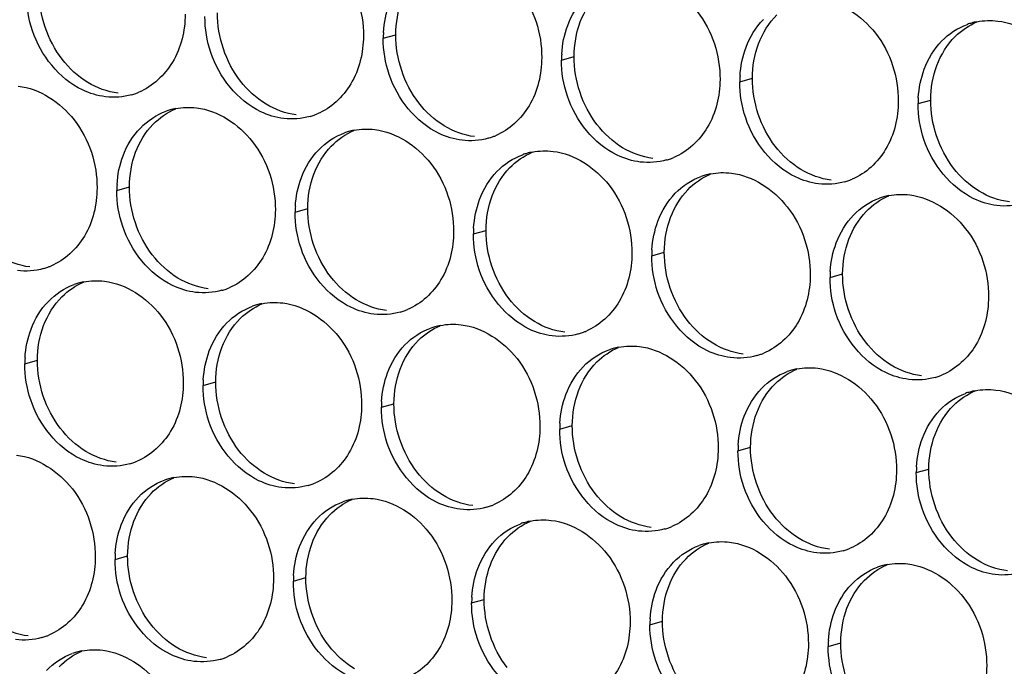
# Paper-space layout '45651_1_3' of a CAD drawing. Header units: millimetres. Extents: x -231 to 594, y 0 to 420.
# Tile 40 of 247: x 111.13 to 119.52, y 112.09 to 117.6. Entities that reach past the tile are written whole.
import ezdxf

# ---------------------------------------------------------------- set-up
doc = ezdxf.new("R2010")
doc.units = ezdxf.units.MM
doc.header["$LTSCALE"] = 32.67
doc.layers.add('02___PRT_ALL_AXES', color=7, linetype='CONTINUOUS')

psp = doc.layouts.new('45651_1_3')

# ---------------------------------------------------------------- linework, layer by layer
at = {"layer": '02___PRT_ALL_AXES', "color": 7, "linetype": 'CONTINUOUS'}
for p, q in [((114.2307, 117.4441), (114.3379, 117.4748)), ((115.7503, 117.2587), (115.8575, 117.2893)), ((117.2699, 117.0732), (117.3771, 117.1039)), ((118.7894, 116.8877), (118.8966, 116.9184)), ((111.9604, 116.1478), (112.0676, 116.1785)), ((113.48, 115.9624), (113.5872, 115.993)), ((114.9996, 115.7769), (115.1068, 115.8076)), ((116.5192, 115.5914), (116.6264, 115.6221)), ((118.0388, 115.4059), (118.146, 115.4366)), ((111.176, 114.6702), (111.2832, 114.7009)), ((112.6956, 114.4847), (112.8028, 114.5154)), ((114.2151, 114.2992), (114.3223, 114.3299)), ((115.7347, 114.1138), (115.8419, 114.1444)), ((117.2543, 113.9283), (117.3615, 113.959)), ((118.7739, 113.7428), (118.8811, 113.7735)), ((111.9449, 113.003), (112.0521, 113.0336)), ((113.4645, 112.8175), (113.5717, 112.8482)), ((114.9841, 112.632), (115.0912, 112.6627)), ((116.5036, 112.4465), (116.6108, 112.4772)), ((118.0232, 112.261), (118.1304, 112.2917))]:
    psp.add_line(p, q, dxfattribs=at)
at = {"layer": '02___PRT_ALL_AXES', "color": 3, "linetype": 'CONTINUOUS'}
for centre, radius, start, end in [((119.3949, 117.0487), 0.5467, 105.94061, 109.76751), ((119.3963, 117.0437), 0.5519, 100.97724, 105.93831), ((115.1225, 117.4397), 0.8918, 176.51802, 179.71686), ((116.6421, 117.2542), 0.8918, 176.51802, 179.71686), ((118.1617, 117.0688), 0.8918, 176.51802, 179.71686), ((111.9363, 117.4905), 0.5481, 289.77289, 292.73686), ((111.9369, 117.4892), 0.5467, 285.94061, 289.76751), ((119.6813, 116.8833), 0.8918, 176.51802, 179.71686), ((112.5658, 116.3088), 0.5467, 105.94061, 109.76751), ((112.5672, 116.3038), 0.5519, 100.97724, 105.93831), ((113.4564, 117.3038), 0.5467, 285.94061, 289.76751), ((113.4559, 117.3051), 0.5481, 289.77289, 292.73686), ((114.0854, 116.1234), 0.5467, 105.94061, 109.76751), ((114.0868, 116.1183), 0.5519, 100.97724, 105.93831), ((114.976, 117.1183), 0.5467, 285.94061, 289.76751), ((114.9755, 117.1196), 0.5481, 289.77289, 292.73686), ((115.605, 115.9379), 0.5467, 105.94061, 109.76751), ((115.6064, 115.9329), 0.5519, 100.97724, 105.93831), ((116.4956, 116.9328), 0.5467, 285.94061, 289.76751), ((116.4951, 116.9341), 0.5481, 289.77289, 292.73686), ((117.1246, 115.7524), 0.5467, 105.94061, 109.76751), ((117.126, 115.7474), 0.5519, 100.97724, 105.93831), ((118.0152, 116.7473), 0.5467, 285.94061, 289.76751), ((118.0147, 116.7486), 0.5481, 289.77289, 292.73686), ((112.8523, 116.1434), 0.8918, 176.51802, 179.71686), ((118.6442, 115.5669), 0.5467, 105.94061, 109.76751), ((118.6456, 115.5619), 0.5519, 100.97724, 105.93831), ((114.3718, 115.958), 0.8918, 176.51802, 179.71686), ((115.8914, 115.7725), 0.8918, 176.51802, 179.71686), ((117.411, 115.587), 0.8918, 176.51802, 179.71686), ((111.1862, 116.0075), 0.5467, 285.94061, 289.76751), ((111.1856, 116.0088), 0.5481, 289.77289, 292.73686), ((118.9306, 115.4015), 0.8918, 176.51802, 179.71686), ((111.7814, 114.8312), 0.5467, 105.94061, 109.76751), ((111.7828, 114.8262), 0.5519, 100.97724, 105.93831), ((112.7058, 115.822), 0.5467, 285.94061, 289.76751), ((112.7052, 115.8233), 0.5481, 289.77289, 292.73686), ((113.301, 114.6457), 0.5467, 105.94061, 109.76751), ((113.3024, 114.6407), 0.5519, 100.97724, 105.93831), ((114.2253, 115.6365), 0.5467, 285.94061, 289.76751), ((114.2248, 115.6378), 0.5481, 289.77289, 292.73686), ((114.8206, 114.4602), 0.5467, 105.94061, 109.76751), ((114.822, 114.4552), 0.5519, 100.97724, 105.93831), ((115.7449, 115.451), 0.5467, 285.94061, 289.76751), ((115.7444, 115.4523), 0.5481, 289.77289, 292.73686), ((116.3416, 114.2697), 0.5519, 100.97724, 105.93831), ((112.0678, 114.6658), 0.8918, 176.51802, 179.71686), ((116.3401, 114.2748), 0.5467, 105.94061, 109.76751), ((117.2645, 115.2656), 0.5467, 285.94061, 289.76751), ((117.264, 115.2669), 0.5481, 289.77289, 292.73686), ((117.8597, 114.0893), 0.5467, 105.94061, 109.76751), ((117.8611, 114.0843), 0.5519, 100.97724, 105.93831), ((118.7841, 115.0801), 0.5467, 285.94061, 289.76751), ((118.7836, 115.0814), 0.5481, 289.77289, 292.73686), ((113.5874, 114.4803), 0.8918, 176.51802, 179.71686), ((119.3793, 113.9038), 0.5467, 105.94061, 109.76751), ((119.3807, 113.8988), 0.5519, 100.97724, 105.93831), ((115.107, 114.2948), 0.8918, 176.51802, 179.71686), ((116.6266, 114.1094), 0.8918, 176.51802, 179.71686), ((118.1461, 113.9239), 0.8918, 176.51802, 179.71686), ((111.9213, 114.3443), 0.5467, 285.94061, 289.76751), ((111.9208, 114.3457), 0.5481, 289.77289, 292.73686), ((119.6657, 113.7384), 0.8918, 176.51802, 179.71686), ((112.5503, 113.1639), 0.5467, 105.94061, 109.76751), ((112.5517, 113.1589), 0.5519, 100.97724, 105.93831), ((113.4409, 114.1589), 0.5467, 285.94061, 289.76751), ((113.4404, 114.1602), 0.5481, 289.77289, 292.73686), ((114.0699, 112.9785), 0.5467, 105.94061, 109.76751), ((114.0713, 112.9734), 0.5519, 100.97724, 105.93831), ((114.9605, 113.9734), 0.5467, 285.94061, 289.76751), ((114.96, 113.9747), 0.5481, 289.77289, 292.73686), ((115.5895, 112.793), 0.5467, 105.94061, 109.76751), ((115.5909, 112.788), 0.5519, 100.97724, 105.93831), ((116.4801, 113.7879), 0.5467, 285.94061, 289.76751), ((116.4795, 113.7892), 0.5481, 289.77289, 292.73686), ((117.109, 112.6075), 0.5467, 105.94061, 109.76751), ((117.1105, 112.6025), 0.5519, 100.97724, 105.93831), ((112.8367, 112.9985), 0.8918, 176.51802, 179.71686), ((117.9996, 113.6024), 0.5467, 285.94061, 289.76751), ((117.9991, 113.6037), 0.5481, 289.77289, 292.73686), ((118.63, 112.417), 0.5519, 100.97724, 105.93831), ((118.6286, 112.422), 0.5467, 105.94061, 109.76751), ((114.3563, 112.8131), 0.8918, 176.51802, 179.71686), ((115.8759, 112.6276), 0.8918, 176.51802, 179.71686), ((117.3955, 112.4421), 0.8918, 176.51802, 179.71686), ((111.1706, 112.8626), 0.5467, 285.94061, 289.76751), ((111.1701, 112.8639), 0.5481, 289.77289, 292.73686), ((118.915, 112.2566), 0.8918, 176.51802, 179.71686), ((111.7658, 111.6863), 0.5467, 105.94061, 109.76751), ((111.7673, 111.6813), 0.5519, 100.97724, 105.93831), ((112.6902, 112.6771), 0.5467, 285.94061, 289.76751), ((112.6897, 112.6784), 0.5481, 289.77289, 292.73686)]:
    psp.add_arc(centre, radius, start, end, dxfattribs=at)
for points, knots in [([(113.3904, 118.3334), (113.5747, 118.3109), (113.938, 118.0698), (114.0629, 117.6687), (114.0618, 117.4647)], [0, 0, 0, 0, 0.476473, 1, 1, 1, 1]), ([(114.9099, 118.1479), (115.0942, 118.1254), (115.4576, 117.8843), (115.5824, 117.4833), (115.5814, 117.2793)], [0, 0, 0, 0, 0.476473, 1, 1, 1, 1]), ([(116.4295, 117.9624), (116.6138, 117.9399), (116.9772, 117.6988), (117.102, 117.2978), (117.101, 117.0938)], [0, 0, 0, 0, 0.476473, 1, 1, 1, 1]), ([(117.9491, 117.777), (118.1334, 117.7545), (118.4968, 117.5134), (118.6216, 117.1123), (118.6206, 116.9083)], [0, 0, 0, 0, 0.476473, 1, 1, 1, 1]), ([(112.5423, 117.6502), (112.5416, 117.5089), (112.4786, 117.2327), (112.266, 117.0344), (112.1482, 116.985)], [0, 0, 0, 0, 0.525086, 1, 1, 1, 1]), ([(119.4687, 117.5915), (119.653, 117.569), (120.0164, 117.3279), (120.1412, 116.9268), (120.1402, 116.7228)], [0, 0, 0, 0, 0.476473, 1, 1, 1, 1]), ([(111.863, 116.9464), (111.7954, 116.9547), (111.5151, 117.0385), (111.3114, 117.2995), (111.2414, 117.5079)], [0, 0, 0, 0, 0.236458, 1, 1, 1, 1]), ([(114.0618, 117.4647), (114.0611, 117.3234), (113.9982, 117.0472), (113.7856, 116.8489), (113.6678, 116.7995)], [0, 0, 0, 0, 0.525086, 1, 1, 1, 1]), ([(113.3826, 116.761), (113.315, 116.7692), (113.0346, 116.8531), (112.831, 117.1141), (112.761, 117.3225)], [0, 0, 0, 0, 0.236458, 1, 1, 1, 1]), ([(115.5814, 117.2793), (115.5807, 117.138), (115.5178, 116.8618), (115.3052, 116.6634), (115.1873, 116.6141)], [0, 0, 0, 0, 0.525086, 1, 1, 1, 1]), ([(114.9022, 116.5755), (114.8346, 116.5837), (114.5542, 116.6676), (114.3506, 116.9286), (114.2806, 117.137)], [0, 0, 0, 0, 0.236458, 1, 1, 1, 1]), ([(117.101, 117.0938), (117.1003, 116.9525), (117.0373, 116.6763), (116.8248, 116.478), (116.7069, 116.4286)], [0, 0, 0, 0, 0.525086, 1, 1, 1, 1]), ([(111.1201, 117.0371), (111.3044, 117.0146), (111.6678, 116.7735), (111.7926, 116.3724), (111.7916, 116.1685)], [0, 0, 0, 0, 0.476473, 1, 1, 1, 1]), ([(116.4218, 116.39), (116.3542, 116.3982), (116.0738, 116.4821), (115.8702, 116.7431), (115.8002, 116.9515)], [0, 0, 0, 0, 0.236458, 1, 1, 1, 1]), ([(118.6206, 116.9083), (118.6199, 116.767), (118.5569, 116.4908), (118.3444, 116.2925), (118.2265, 116.2431)], [0, 0, 0, 0, 0.525086, 1, 1, 1, 1]), ([(112.6397, 116.8516), (112.824, 116.8291), (113.1874, 116.588), (113.3122, 116.187), (113.3112, 115.983)], [0, 0, 0, 0, 0.476473, 1, 1, 1, 1]), ([(117.9413, 116.2045), (117.8738, 116.2128), (117.5934, 116.2966), (117.3897, 116.5576), (117.3198, 116.766)], [0, 0, 0, 0, 0.236458, 1, 1, 1, 1]), ([(114.1593, 116.6662), (114.3436, 116.6437), (114.7069, 116.4026), (114.8318, 116.0015), (114.8308, 115.7975)], [0, 0, 0, 0, 0.476473, 1, 1, 1, 1]), ([(119.4609, 116.019), (119.3934, 116.0273), (119.113, 116.1111), (118.9093, 116.3722), (118.8394, 116.5806)], [0, 0, 0, 0, 0.236458, 1, 1, 1, 1]), ([(115.6789, 116.4807), (115.8632, 116.4582), (116.2265, 116.2171), (116.3513, 115.816), (116.3503, 115.612)], [0, 0, 0, 0, 0.476473, 1, 1, 1, 1]), ([(117.1984, 116.2952), (117.3827, 116.2727), (117.7461, 116.0316), (117.8709, 115.6305), (117.8699, 115.4265)], [0, 0, 0, 0, 0.476473, 1, 1, 1, 1]), ([(111.7916, 116.1685), (111.7909, 116.0272), (111.7279, 115.7509), (111.5154, 115.5526), (111.3975, 115.5032)], [0, 0, 0, 0, 0.525086, 1, 1, 1, 1]), ([(118.718, 116.1097), (118.9023, 116.0872), (119.2657, 115.8461), (119.3905, 115.4451), (119.3895, 115.2411)], [0, 0, 0, 0, 0.476473, 1, 1, 1, 1]), ([(113.3112, 115.983), (113.3105, 115.8417), (113.2475, 115.5655), (113.035, 115.3672), (112.9171, 115.3178)], [0, 0, 0, 0, 0.525086, 1, 1, 1, 1]), ([(112.6319, 115.2792), (112.5643, 115.2874), (112.284, 115.3713), (112.0803, 115.6323), (112.0104, 115.8407)], [0, 0, 0, 0, 0.236458, 1, 1, 1, 1]), ([(114.8308, 115.7975), (114.8301, 115.6562), (114.7671, 115.38), (114.5545, 115.1817), (114.4367, 115.1323)], [0, 0, 0, 0, 0.525086, 1, 1, 1, 1]), ([(114.1515, 115.0937), (114.0839, 115.102), (113.8035, 115.1858), (113.5999, 115.4468), (113.5299, 115.6552)], [0, 0, 0, 0, 0.236458, 1, 1, 1, 1]), ([(116.3503, 115.612), (116.3496, 115.4707), (116.2867, 115.1945), (116.0741, 114.9962), (115.9563, 114.9468)], [0, 0, 0, 0, 0.525086, 1, 1, 1, 1]), ([(115.6711, 114.9082), (115.6035, 114.9165), (115.3231, 115.0003), (115.1195, 115.2613), (115.0495, 115.4697)], [0, 0, 0, 0, 0.236458, 1, 1, 1, 1]), ([(117.8699, 115.4265), (117.8692, 115.2852), (117.8062, 115.009), (117.5937, 114.8107), (117.4758, 114.7613)], [0, 0, 0, 0, 0.525086, 1, 1, 1, 1]), ([(111.8552, 115.374), (112.0395, 115.3515), (112.4029, 115.1104), (112.5277, 114.7093), (112.5267, 114.5053)], [0, 0, 0, 0, 0.476473, 1, 1, 1, 1]), ([(117.1907, 114.7228), (117.1231, 114.731), (116.8427, 114.8149), (116.6391, 115.0759), (116.5691, 115.2843)], [0, 0, 0, 0, 0.236458, 1, 1, 1, 1]), ([(119.3895, 115.2411), (119.3888, 115.0998), (119.3258, 114.8236), (119.1133, 114.6252), (118.9954, 114.5759)], [0, 0, 0, 0, 0.525086, 1, 1, 1, 1]), ([(113.3748, 115.1885), (113.5591, 115.166), (113.9225, 114.9249), (114.0473, 114.5239), (114.0463, 114.3199)], [0, 0, 0, 0, 0.476473, 1, 1, 1, 1]), ([(118.7102, 114.5373), (118.6427, 114.5455), (118.3623, 114.6294), (118.1586, 114.8904), (118.0887, 115.0988)], [0, 0, 0, 0, 0.236458, 1, 1, 1, 1]), ([(114.8944, 115.003), (115.0787, 114.9805), (115.4421, 114.7394), (115.5669, 114.3384), (115.5659, 114.1344)], [0, 0, 0, 0, 0.476473, 1, 1, 1, 1]), ([(116.414, 114.8176), (116.5983, 114.7951), (116.9617, 114.554), (117.0865, 114.1529), (117.0855, 113.9489)], [0, 0, 0, 0, 0.476473, 1, 1, 1, 1]), ([(117.9336, 114.6321), (118.1179, 114.6096), (118.4813, 114.3685), (118.6061, 113.9674), (118.6051, 113.7634)], [0, 0, 0, 0, 0.476473, 1, 1, 1, 1]), ([(112.5267, 114.5053), (112.526, 114.364), (112.463, 114.0878), (112.2505, 113.8895), (112.1326, 113.8401)], [0, 0, 0, 0, 0.525086, 1, 1, 1, 1]), ([(119.4532, 114.4466), (119.6375, 114.4241), (120.0008, 114.183), (120.1257, 113.7819), (120.1246, 113.5779)], [0, 0, 0, 0, 0.476473, 1, 1, 1, 1]), ([(111.8475, 113.8015), (111.7799, 113.8098), (111.4995, 113.8936), (111.2959, 114.1546), (111.2259, 114.363)], [0, 0, 0, 0, 0.236458, 1, 1, 1, 1]), ([(114.0463, 114.3199), (114.0456, 114.1786), (113.9826, 113.9023), (113.7701, 113.704), (113.6522, 113.6546)], [0, 0, 0, 0, 0.525086, 1, 1, 1, 1]), ([(113.367, 113.6161), (113.2995, 113.6243), (113.0191, 113.7082), (112.8154, 113.9692), (112.7455, 114.1776)], [0, 0, 0, 0, 0.236458, 1, 1, 1, 1]), ([(115.5659, 114.1344), (115.5652, 113.9931), (115.5022, 113.7169), (115.2897, 113.5186), (115.1718, 113.4692)], [0, 0, 0, 0, 0.525086, 1, 1, 1, 1]), ([(114.8866, 113.4306), (114.8191, 113.4388), (114.5387, 113.5227), (114.335, 113.7837), (114.2651, 113.9921)], [0, 0, 0, 0, 0.236458, 1, 1, 1, 1]), ([(111.1046, 113.8922), (111.2889, 113.8697), (111.6522, 113.6286), (111.7771, 113.2276), (111.776, 113.0236)], [0, 0, 0, 0, 0.476473, 1, 1, 1, 1]), ([(117.0855, 113.9489), (117.0848, 113.8076), (117.0218, 113.5314), (116.8093, 113.3331), (116.6914, 113.2837)], [0, 0, 0, 0, 0.525086, 1, 1, 1, 1]), ([(116.4062, 113.2451), (116.3386, 113.2534), (116.0583, 113.3372), (115.8546, 113.5982), (115.7847, 113.8066)], [0, 0, 0, 0, 0.236458, 1, 1, 1, 1]), ([(118.6051, 113.7634), (118.6044, 113.6221), (118.5414, 113.3459), (118.3288, 113.1476), (118.211, 113.0982)], [0, 0, 0, 0, 0.525086, 1, 1, 1, 1]), ([(112.6241, 113.7067), (112.8084, 113.6842), (113.1718, 113.4431), (113.2966, 113.0421), (113.2956, 112.8381)], [0, 0, 0, 0, 0.476473, 1, 1, 1, 1]), ([(117.9258, 113.0596), (117.8582, 113.0679), (117.5778, 113.1517), (117.3742, 113.4127), (117.3042, 113.6211)], [0, 0, 0, 0, 0.236458, 1, 1, 1, 1]), ([(114.1437, 113.5213), (114.328, 113.4988), (114.6914, 113.2577), (114.8162, 112.8566), (114.8152, 112.6526)], [0, 0, 0, 0, 0.476473, 1, 1, 1, 1]), ([(119.4454, 112.8742), (119.3778, 112.8824), (119.0974, 112.9663), (118.8938, 113.2273), (118.8238, 113.4357)], [0, 0, 0, 0, 0.236458, 1, 1, 1, 1]), ([(115.6633, 113.3358), (115.8476, 113.3133), (116.211, 113.0722), (116.3358, 112.6711), (116.3348, 112.4671)], [0, 0, 0, 0, 0.476473, 1, 1, 1, 1]), ([(117.1829, 113.1503), (117.3672, 113.1278), (117.7306, 112.8867), (117.8554, 112.4857), (117.8544, 112.2817)], [0, 0, 0, 0, 0.476473, 1, 1, 1, 1]), ([(111.776, 113.0236), (111.7753, 112.8823), (111.7124, 112.6061), (111.4998, 112.4077), (111.382, 112.3584)], [0, 0, 0, 0, 0.525086, 1, 1, 1, 1]), ([(118.7025, 112.9648), (118.8868, 112.9423), (119.2502, 112.7012), (119.375, 112.3002), (119.374, 112.0962)], [0, 0, 0, 0, 0.476473, 1, 1, 1, 1]), ([(113.2956, 112.8381), (113.2949, 112.6968), (113.2319, 112.4206), (113.0194, 112.2223), (112.9015, 112.1729)], [0, 0, 0, 0, 0.525086, 1, 1, 1, 1]), ([(112.6164, 112.1343), (112.5488, 112.1425), (112.2684, 112.2264), (112.0648, 112.4874), (111.9948, 112.6958)], [0, 0, 0, 0, 0.236458, 1, 1, 1, 1]), ([(114.8152, 112.6526), (114.8145, 112.5113), (114.7515, 112.2351), (114.539, 112.0368), (114.4211, 111.9874)], [0, 0, 0, 0, 0.525086, 1, 1, 1, 1]), ([(114.136, 111.9488), (114.0684, 111.9571), (113.788, 112.0409), (113.5843, 112.3019), (113.5144, 112.5103)], [0, 0, 0, 0, 0.236458, 1, 1, 1, 1]), ([(116.3348, 112.4671), (116.3341, 112.3258), (116.2711, 112.0496), (116.0586, 111.8513), (115.9407, 111.8019)], [0, 0, 0, 0, 0.525086, 1, 1, 1, 1]), ([(115.6555, 111.7633), (115.588, 111.7716), (115.3076, 111.8554), (115.1039, 112.1164), (115.034, 112.3248)], [0, 0, 0, 0, 0.236458, 1, 1, 1, 1]), ([(111.8397, 112.2291), (112.024, 112.2066), (112.3874, 111.9655), (112.5122, 111.5644), (112.5112, 111.3604)], [0, 0, 0, 0, 0.476473, 1, 1, 1, 1]), ([(117.8544, 112.2817), (117.8537, 112.1404), (117.7907, 111.8641), (117.5782, 111.6658), (117.4603, 111.6164)], [0, 0, 0, 0, 0.525086, 1, 1, 1, 1]), ([(117.1751, 111.5779), (117.1075, 111.5861), (116.8272, 111.67), (116.6235, 111.931), (116.5536, 112.1394)], [0, 0, 0, 0, 0.236458, 1, 1, 1, 1]), ([(119.374, 112.0962), (119.3733, 111.9549), (119.3103, 111.6787), (119.0977, 111.4804), (118.9799, 111.431)], [0, 0, 0, 0, 0.525086, 1, 1, 1, 1])]:
    psp.add_open_spline(points, degree=3, knots=knots, dxfattribs=at)
at = {"layer": '02___PRT_ALL_AXES', "color": 7, "linetype": 'CONTINUOUS'}
for points in [[(111.4938, 117.2657), (111.369, 117.427), (111.2977, 117.6418), (111.2987, 117.8458)], [(115.9104, 117.5839), (115.9447, 117.6751), (115.998, 117.7618), (116.0671, 117.8304)], [(114.3379, 117.4748), (114.3384, 117.5746), (114.3556, 117.676), (114.3908, 117.7694)], [(113.0134, 117.0802), (112.8886, 117.2416), (112.8173, 117.4563), (112.8183, 117.6603)], [(115.8575, 117.2893), (115.858, 117.3891), (115.8752, 117.4906), (115.9104, 117.5839)], [(117.43, 117.3985), (117.4643, 117.4896), (117.5176, 117.5763), (117.5867, 117.6449)], [(119.1063, 117.4594), (119.1589, 117.5116), (119.2224, 117.555), (119.2907, 117.5836)], [(114.533, 116.8947), (114.4081, 117.0561), (114.3369, 117.2708), (114.3379, 117.4748)], [(118.9495, 117.213), (118.9838, 117.3041), (119.0372, 117.3908), (119.1063, 117.4594)], [(117.3771, 117.1039), (117.3775, 117.2036), (117.3948, 117.3051), (117.43, 117.3985)], [(111.712, 117.0685), (111.6282, 117.1193), (111.5538, 117.1881), (111.4938, 117.2657)], [(116.0525, 116.7092), (115.9277, 116.8706), (115.8565, 117.0853), (115.8575, 117.2893)], [(118.8966, 116.9184), (118.8971, 117.0182), (118.9144, 117.1196), (118.9495, 117.213)], [(111.9702, 116.9771), (111.8796, 116.9882), (111.7901, 117.0212), (111.712, 117.0685)], [(113.2316, 116.883), (113.1478, 116.9338), (113.0734, 117.0026), (113.0134, 117.0802)], [(117.5721, 116.5238), (117.4473, 116.6851), (117.376, 116.8999), (117.3771, 117.1039)], [(119.0917, 116.3383), (118.9669, 116.4997), (118.8956, 116.7144), (118.8966, 116.9184)], [(112.2682, 116.7103), (112.3226, 116.7667), (112.3894, 116.8135), (112.4617, 116.8437)], [(113.4898, 116.7916), (113.3992, 116.8027), (113.3097, 116.8357), (113.2316, 116.883)], [(114.7512, 116.6975), (114.6674, 116.7484), (114.5929, 116.8172), (114.533, 116.8947)], [(112.1205, 116.4731), (112.1533, 116.5603), (112.2035, 116.6433), (112.2682, 116.7103)], [(113.7878, 116.5248), (113.8422, 116.5812), (113.909, 116.628), (113.9813, 116.6583)], [(115.0094, 116.6062), (114.9188, 116.6172), (114.8293, 116.6502), (114.7512, 116.6975)], [(116.2708, 116.5121), (116.1869, 116.5629), (116.1125, 116.6317), (116.0525, 116.7092)], [(113.6401, 116.2876), (113.6729, 116.3748), (113.7231, 116.4579), (113.7878, 116.5248)], [(116.529, 116.4207), (116.4383, 116.4317), (116.3489, 116.4648), (116.2708, 116.5121)], [(117.7904, 116.3266), (117.7065, 116.3774), (117.6321, 116.4462), (117.5721, 116.5238)], [(112.0676, 116.1785), (112.0681, 116.2783), (112.0854, 116.3797), (112.1205, 116.4731)], [(115.3074, 116.3394), (115.3618, 116.3957), (115.4286, 116.4425), (115.5009, 116.4728)], [(115.1597, 116.1022), (115.1925, 116.1893), (115.2427, 116.2724), (115.3074, 116.3394)], [(118.0485, 116.2352), (117.9579, 116.2463), (117.8685, 116.2793), (117.7904, 116.3266)], [(119.31, 116.1411), (119.2261, 116.1919), (119.1517, 116.2607), (119.0917, 116.3383)], [(113.5872, 115.993), (113.5877, 116.0928), (113.605, 116.1943), (113.6401, 116.2876)], [(116.8269, 116.1539), (116.8814, 116.2102), (116.9482, 116.257), (117.0205, 116.2873)], [(112.2627, 115.5984), (112.1379, 115.7598), (112.0666, 115.9745), (112.0676, 116.1785)], [(116.6793, 115.9167), (116.7121, 116.0039), (116.7622, 116.0869), (116.8269, 116.1539)], [(115.1068, 115.8076), (115.1073, 115.9073), (115.1245, 116.0088), (115.1597, 116.1022)], [(118.3465, 115.9684), (118.401, 116.0248), (118.4678, 116.0715), (118.54, 116.1018)], [(119.5681, 116.0497), (119.4775, 116.0608), (119.388, 116.0938), (119.31, 116.1411)], [(113.7823, 115.413), (113.6575, 115.5743), (113.5862, 115.789), (113.5872, 115.993)], [(116.6264, 115.6221), (116.6269, 115.7219), (116.6441, 115.8233), (116.6793, 115.9167)], [(118.1989, 115.7312), (118.2317, 115.8184), (118.2818, 115.9014), (118.3465, 115.9684)], [(115.3019, 115.2275), (115.177, 115.3888), (115.1058, 115.6036), (115.1068, 115.8076)], [(118.146, 115.4366), (118.1465, 115.5364), (118.1637, 115.6378), (118.1989, 115.7312)], [(111.2195, 115.4953), (111.1289, 115.5064), (111.0394, 115.5394), (110.9614, 115.5867)], [(112.481, 115.4013), (112.3971, 115.4521), (112.3227, 115.5209), (112.2627, 115.5984)], [(116.8214, 115.042), (116.6966, 115.2034), (116.6254, 115.4181), (116.6264, 115.6221)], [(112.7391, 115.3099), (112.6485, 115.3209), (112.559, 115.354), (112.481, 115.4013)], [(114.0005, 115.2158), (113.9167, 115.2666), (113.8423, 115.3354), (113.7823, 115.413)], [(118.341, 114.8565), (118.2162, 115.0179), (118.145, 115.2326), (118.146, 115.4366)], [(111.4928, 115.2419), (111.5454, 115.2941), (111.6089, 115.3374), (111.6773, 115.3661)], [(111.3361, 114.9955), (111.3704, 115.0866), (111.4237, 115.1733), (111.4928, 115.2419)], [(115.5201, 115.0303), (115.4363, 115.0811), (115.3618, 115.1499), (115.3019, 115.2275)], [(113.0124, 115.0564), (113.065, 115.1086), (113.1285, 115.152), (113.1968, 115.1806)], [(114.2587, 115.1244), (114.1681, 115.1354), (114.0786, 115.1685), (114.0005, 115.2158)], [(112.8557, 114.81), (112.89, 114.9011), (112.9433, 114.9879), (113.0124, 115.0564)], [(111.2832, 114.7009), (111.2837, 114.8006), (111.3009, 114.9021), (111.3361, 114.9955)], [(114.532, 114.871), (114.5846, 114.9232), (114.6481, 114.9665), (114.7164, 114.9951)], [(115.7783, 114.9389), (115.6877, 114.95), (115.5982, 114.983), (115.5201, 115.0303)], [(117.0397, 114.8448), (116.9558, 114.8956), (116.8814, 114.9644), (116.8214, 115.042)], [(112.8028, 114.5154), (112.8033, 114.6152), (112.8205, 114.7166), (112.8557, 114.81)], [(114.3752, 114.6245), (114.4095, 114.7156), (114.4629, 114.8024), (114.532, 114.871)], [(116.0516, 114.6855), (116.1042, 114.7377), (116.1677, 114.781), (116.236, 114.8097)], [(117.2979, 114.7534), (117.2072, 114.7645), (117.1178, 114.7975), (117.0397, 114.8448)], [(118.5593, 114.6594), (118.4754, 114.7102), (118.401, 114.779), (118.341, 114.8565)], [(111.4782, 114.1208), (111.3534, 114.2822), (111.2822, 114.4969), (111.2832, 114.7009)], [(115.8948, 114.439), (115.9291, 114.5302), (115.9825, 114.6169), (116.0516, 114.6855)], [(118.8174, 114.568), (118.7268, 114.579), (118.6374, 114.6121), (118.5593, 114.6594)], [(114.3223, 114.3299), (114.3228, 114.4297), (114.3401, 114.5311), (114.3752, 114.6245)], [(117.5712, 114.5), (117.6238, 114.5522), (117.6872, 114.5955), (117.7556, 114.6242)], [(112.9978, 113.9353), (112.873, 114.0967), (112.8018, 114.3114), (112.8028, 114.5154)], [(117.4144, 114.2536), (117.4487, 114.3447), (117.5021, 114.4314), (117.5712, 114.5)], [(115.8419, 114.1444), (115.8424, 114.2442), (115.8597, 114.3457), (115.8948, 114.439)], [(119.0908, 114.3145), (119.1434, 114.3667), (119.2068, 114.4101), (119.2752, 114.4387)], [(114.5174, 113.7498), (114.3926, 113.9112), (114.3213, 114.1259), (114.3223, 114.3299)], [(118.934, 114.0681), (118.9683, 114.1592), (119.0217, 114.2459), (119.0908, 114.3145)], [(117.3615, 113.959), (117.362, 114.0587), (117.3793, 114.1602), (117.4144, 114.2536)], [(116.037, 113.5644), (115.9122, 113.7257), (115.8409, 113.9404), (115.8419, 114.1444)], [(111.6965, 113.9236), (111.6126, 113.9744), (111.5382, 114.0432), (111.4782, 114.1208)], [(118.8811, 113.7735), (118.8816, 113.8733), (118.8988, 113.9747), (118.934, 114.0681)], [(111.9547, 113.8322), (111.864, 113.8433), (111.7746, 113.8763), (111.6965, 113.9236)], [(113.2161, 113.7381), (113.1322, 113.7889), (113.0578, 113.8578), (112.9978, 113.9353)], [(117.5566, 113.3789), (117.4318, 113.5402), (117.3605, 113.755), (117.3615, 113.959)], [(113.4742, 113.6467), (113.3836, 113.6578), (113.2942, 113.6908), (113.2161, 113.7381)], [(114.7357, 113.5527), (114.6518, 113.6035), (114.5774, 113.6723), (114.5174, 113.7498)], [(119.0762, 113.1934), (118.9514, 113.3548), (118.8801, 113.5695), (118.8811, 113.7735)], [(112.2526, 113.5654), (112.3071, 113.6218), (112.3739, 113.6686), (112.4462, 113.6988)], [(112.105, 113.3282), (112.1378, 113.4154), (112.1879, 113.4984), (112.2526, 113.5654)], [(114.9938, 113.4613), (114.9032, 113.4723), (114.8137, 113.5054), (114.7357, 113.5527)], [(116.2553, 113.3672), (116.1714, 113.418), (116.097, 113.4868), (116.037, 113.5644)], [(113.7722, 113.38), (113.8267, 113.4363), (113.8935, 113.4831), (113.9657, 113.5134)], [(113.6246, 113.1428), (113.6574, 113.2299), (113.7075, 113.313), (113.7722, 113.38)], [(117.7748, 113.1817), (117.691, 113.2325), (117.6166, 113.3013), (117.5566, 113.3789)], [(112.0521, 113.0336), (112.0526, 113.1334), (112.0698, 113.2349), (112.105, 113.3282)], [(115.2918, 113.1945), (115.3462, 113.2508), (115.4131, 113.2976), (115.4853, 113.3279)], [(116.5134, 113.2758), (116.4228, 113.2868), (116.3333, 113.3199), (116.2553, 113.3672)], [(113.5717, 112.8482), (113.5722, 112.9479), (113.5894, 113.0494), (113.6246, 113.1428)], [(115.1441, 112.9573), (115.177, 113.0444), (115.2271, 113.1275), (115.2918, 113.1945)], [(116.8114, 113.009), (116.8658, 113.0654), (116.9327, 113.1121), (117.0049, 113.1424)], [(118.033, 113.0903), (117.9424, 113.1014), (117.8529, 113.1344), (117.7748, 113.1817)], [(119.2944, 112.9962), (119.2106, 113.047), (119.1361, 113.1158), (119.0762, 113.1934)], [(112.2471, 112.4535), (112.1223, 112.6149), (112.0511, 112.8296), (112.0521, 113.0336)], [(115.0912, 112.6627), (115.0917, 112.7624), (115.109, 112.8639), (115.1441, 112.9573)], [(116.6637, 112.7718), (116.6965, 112.859), (116.7467, 112.942), (116.8114, 113.009)], [(118.331, 112.8235), (118.3854, 112.8799), (118.4522, 112.9267), (118.5245, 112.9569)], [(119.5526, 112.9048), (119.462, 112.9159), (119.3725, 112.9489), (119.2944, 112.9962)], [(113.7667, 112.2681), (113.6419, 112.4294), (113.5707, 112.6442), (113.5717, 112.8482)], [(118.1833, 112.5863), (118.2161, 112.6735), (118.2663, 112.7565), (118.331, 112.8235)], [(116.6108, 112.4772), (116.6113, 112.577), (116.6286, 112.6784), (116.6637, 112.7718)], [(115.2863, 112.0826), (115.1615, 112.244), (115.0902, 112.4587), (115.0912, 112.6627)], [(118.1304, 112.2917), (118.1309, 112.3915), (118.1482, 112.4929), (118.1833, 112.5863)], [(112.4654, 112.2564), (112.3816, 112.3072), (112.3071, 112.376), (112.2471, 112.4535)], [(116.8059, 111.8971), (116.6811, 112.0585), (116.6098, 112.2732), (116.6108, 112.4772)], [(111.204, 112.3505), (111.1134, 112.3615), (111.0239, 112.3945), (110.9458, 112.4418)], [(118.3255, 111.7116), (118.2007, 111.873), (118.1294, 112.0877), (118.1304, 112.2917)], [(111.4682, 112.0878), (111.5226, 112.1441), (111.5895, 112.1909), (111.6617, 112.2212)], [(112.7236, 112.165), (112.633, 112.176), (112.5435, 112.2091), (112.4654, 112.2564)], [(113.985, 112.0709), (113.9011, 112.1217), (113.8267, 112.1905), (113.7667, 112.2681)]]:
    psp.add_open_spline(points, degree=3, dxfattribs=at)
at = {"layer": '02___PRT_ALL_AXES', "color": 3, "linetype": 'CONTINUOUS'}
for points in [[(111.2414, 117.5079), (111.2084, 117.6063), (111.191, 117.7114), (111.1915, 117.8151)], [(114.2323, 117.4939), (114.2374, 117.5771), (114.2542, 117.6607), (114.2836, 117.7387)], [(115.8032, 117.5533), (115.836, 117.6404), (115.8861, 117.7235), (115.9508, 117.7905)], [(112.761, 117.3225), (112.728, 117.4208), (112.7106, 117.5259), (112.7111, 117.6296)], [(117.3228, 117.3678), (117.3556, 117.4549), (117.4057, 117.538), (117.4704, 117.605)], [(119.2912, 117.5855), (119.3493, 117.5968), (119.4099, 117.5987), (119.4687, 117.5915)], [(115.7519, 117.3084), (115.757, 117.3916), (115.7738, 117.4752), (115.8032, 117.5533)], [(118.99, 117.4195), (119.0508, 117.4825), (119.1275, 117.5336), (119.21, 117.5632)], [(114.2806, 117.137), (114.2476, 117.2353), (114.2302, 117.3404), (114.2307, 117.4441)], [(118.8423, 117.1823), (118.8752, 117.2695), (118.9253, 117.3525), (118.99, 117.4195)], [(117.2715, 117.1229), (117.2766, 117.2062), (117.2934, 117.2897), (117.3228, 117.3678)], [(115.8002, 116.9515), (115.7672, 117.0498), (115.7498, 117.1549), (115.7503, 117.2587)], [(118.7911, 116.9375), (118.7961, 117.0207), (118.813, 117.1043), (118.8423, 117.1823)], [(117.3198, 116.766), (117.2868, 116.8644), (117.2693, 116.9695), (117.2699, 117.0732)], [(112.087, 116.9635), (112.015, 116.943), (111.9373, 116.9374), (111.863, 116.9464)], [(112.161, 116.6796), (112.2218, 116.7426), (112.2985, 116.7937), (112.3809, 116.8233)], [(112.4621, 116.8456), (112.5203, 116.8569), (112.5809, 116.8588), (112.6397, 116.8516)], [(118.8394, 116.5806), (118.8064, 116.6789), (118.7889, 116.784), (118.7894, 116.8877)], [(113.6066, 116.7781), (113.5346, 116.7575), (113.4569, 116.7519), (113.3826, 116.761)], [(112.0133, 116.4424), (112.0461, 116.5296), (112.0963, 116.6126), (112.161, 116.6796)], [(113.9817, 116.6602), (114.0399, 116.6714), (114.1005, 116.6733), (114.1593, 116.6662)], [(113.6806, 116.4942), (113.7414, 116.5572), (113.8181, 116.6082), (113.9005, 116.6379)], [(115.1262, 116.5926), (115.0542, 116.572), (114.9765, 116.5664), (114.9022, 116.5755)], [(113.5329, 116.257), (113.5657, 116.3441), (113.6159, 116.4272), (113.6806, 116.4942)], [(115.5013, 116.4747), (115.5594, 116.486), (115.6201, 116.4879), (115.6789, 116.4807)], [(111.9621, 116.1976), (111.9671, 116.2808), (111.9839, 116.3644), (112.0133, 116.4424)], [(115.2002, 116.3087), (115.261, 116.3717), (115.3377, 116.4228), (115.4201, 116.4524)], [(116.6458, 116.4071), (116.5738, 116.3865), (116.4961, 116.3809), (116.4218, 116.39)], [(113.4816, 116.0121), (113.4867, 116.0954), (113.5035, 116.1789), (113.5329, 116.257)], [(115.0525, 116.0715), (115.0853, 116.1587), (115.1355, 116.2417), (115.2002, 116.3087)], [(116.7197, 116.1232), (116.7806, 116.1862), (116.8573, 116.2373), (116.9397, 116.2669)], [(117.0209, 116.2892), (117.079, 116.3005), (117.1397, 116.3024), (117.1984, 116.2952)], [(112.0104, 115.8407), (111.9773, 115.939), (111.9599, 116.0441), (111.9604, 116.1478)], [(118.1653, 116.2216), (118.0933, 116.2011), (118.0157, 116.1955), (117.9413, 116.2045)], [(115.0012, 115.8266), (115.0063, 115.9099), (115.0231, 115.9935), (115.0525, 116.0715)], [(116.5721, 115.886), (116.6049, 115.9732), (116.655, 116.0562), (116.7197, 116.1232)], [(118.2393, 115.9377), (118.3002, 116.0007), (118.3769, 116.0518), (118.4593, 116.0814)], [(118.5405, 116.1037), (118.5986, 116.115), (118.6592, 116.1169), (118.718, 116.1097)], [(119.6849, 116.0362), (119.6129, 116.0156), (119.5353, 116.01), (119.4609, 116.019)], [(113.5299, 115.6552), (113.4969, 115.7536), (113.4795, 115.8586), (113.48, 115.9624)], [(118.0917, 115.7005), (118.1245, 115.7877), (118.1746, 115.8707), (118.2393, 115.9377)], [(116.5208, 115.6412), (116.5259, 115.7244), (116.5427, 115.808), (116.5721, 115.886)], [(115.0495, 115.4697), (115.0165, 115.5681), (114.9991, 115.6732), (114.9996, 115.7769)], [(118.0404, 115.4557), (118.0455, 115.5389), (118.0623, 115.6225), (118.0917, 115.7005)], [(116.5691, 115.2843), (116.5361, 115.3826), (116.5187, 115.4877), (116.5192, 115.5914)], [(111.3363, 115.4818), (111.2643, 115.4612), (111.1867, 115.4556), (111.1123, 115.4647)], [(118.0887, 115.0988), (118.0557, 115.1971), (118.0383, 115.3022), (118.0388, 115.4059)], [(111.3765, 115.202), (111.4374, 115.265), (111.5141, 115.3161), (111.5965, 115.3457)], [(111.6777, 115.368), (111.7358, 115.3793), (111.7965, 115.3812), (111.8552, 115.374)], [(112.8559, 115.2963), (112.7839, 115.2757), (112.7062, 115.2701), (112.6319, 115.2792)], [(111.2289, 114.9648), (111.2617, 115.052), (111.3118, 115.135), (111.3765, 115.202)], [(112.8961, 115.0165), (112.957, 115.0795), (113.0337, 115.1306), (113.1161, 115.1602)], [(113.1973, 115.1825), (113.2554, 115.1938), (113.316, 115.1957), (113.3748, 115.1885)], [(114.3755, 115.1108), (114.3035, 115.0902), (114.2258, 115.0846), (114.1515, 115.0937)], [(112.7485, 114.7793), (112.7813, 114.8665), (112.8314, 114.9495), (112.8961, 115.0165)], [(114.4157, 114.831), (114.4765, 114.894), (114.5532, 114.9451), (114.6357, 114.9747)], [(114.7169, 114.997), (114.775, 115.0083), (114.8356, 115.0102), (114.8944, 115.003)], [(111.1776, 114.72), (111.1827, 114.8032), (111.1995, 114.8868), (111.2289, 114.9648)], [(115.8951, 114.9253), (115.8231, 114.9048), (115.7454, 114.8992), (115.6711, 114.9082)], [(114.268, 114.5938), (114.3009, 114.681), (114.351, 114.7641), (114.4157, 114.831)], [(116.2365, 114.8116), (116.2946, 114.8228), (116.3552, 114.8247), (116.414, 114.8176)], [(112.6972, 114.5345), (112.7023, 114.6177), (112.7191, 114.7013), (112.7485, 114.7793)], [(115.9353, 114.6456), (115.9961, 114.7086), (116.0728, 114.7596), (116.1552, 114.7893)], [(117.4147, 114.7399), (117.3427, 114.7193), (117.265, 114.7137), (117.1907, 114.7228)], [(111.2259, 114.363), (111.1929, 114.4614), (111.1755, 114.5665), (111.176, 114.6702)], [(115.7876, 114.4084), (115.8204, 114.4955), (115.8706, 114.5786), (115.9353, 114.6456)], [(117.756, 114.6261), (117.8142, 114.6374), (117.8748, 114.6393), (117.9336, 114.6321)], [(114.2168, 114.349), (114.2218, 114.4322), (114.2387, 114.5158), (114.268, 114.5938)], [(117.4549, 114.4601), (117.5157, 114.5231), (117.5924, 114.5742), (117.6748, 114.6038)], [(118.9342, 114.5544), (118.8622, 114.5338), (118.7846, 114.5282), (118.7102, 114.5373)], [(112.7455, 114.1776), (112.7125, 114.2759), (112.6951, 114.381), (112.6956, 114.4847)], [(115.7364, 114.1635), (115.7414, 114.2468), (115.7583, 114.3303), (115.7876, 114.4084)], [(117.3072, 114.2229), (117.34, 114.3101), (117.3902, 114.3931), (117.4549, 114.4601)], [(118.9745, 114.2746), (119.0353, 114.3376), (119.112, 114.3887), (119.1944, 114.4183)], [(119.2756, 114.4406), (119.3337, 114.4519), (119.3944, 114.4538), (119.4532, 114.4466)], [(114.2651, 113.9921), (114.2321, 114.0904), (114.2146, 114.1955), (114.2151, 114.2992)], [(117.256, 113.978), (117.261, 114.0613), (117.2778, 114.1449), (117.3072, 114.2229)], [(118.8268, 114.0374), (118.8596, 114.1246), (118.9098, 114.2076), (118.9745, 114.2746)], [(115.7847, 113.8066), (115.7516, 113.905), (115.7342, 114.01), (115.7347, 114.1138)], [(118.7755, 113.7926), (118.7806, 113.8758), (118.7974, 113.9594), (118.8268, 114.0374)], [(117.3042, 113.6211), (117.2712, 113.7195), (117.2538, 113.8246), (117.2543, 113.9283)], [(112.0715, 113.8186), (111.9995, 113.7981), (111.9218, 113.7925), (111.8475, 113.8015)], [(112.4466, 113.7008), (112.5047, 113.712), (112.5654, 113.7139), (112.6241, 113.7067)], [(118.8238, 113.4357), (118.7908, 113.534), (118.7734, 113.6391), (118.7739, 113.7428)], [(112.1454, 113.5348), (112.2063, 113.5977), (112.283, 113.6488), (112.3654, 113.6784)], [(113.591, 113.6332), (113.519, 113.6126), (113.4414, 113.607), (113.367, 113.6161)], [(111.9978, 113.2976), (112.0306, 113.3847), (112.0807, 113.4678), (112.1454, 113.5348)], [(113.665, 113.3493), (113.7259, 113.4123), (113.8026, 113.4633), (113.885, 113.493)], [(113.9662, 113.5153), (114.0243, 113.5266), (114.0849, 113.5284), (114.1437, 113.5213)], [(115.1106, 113.4477), (115.0386, 113.4271), (114.961, 113.4215), (114.8866, 113.4306)], [(111.9465, 113.0527), (111.9516, 113.1359), (111.9684, 113.2195), (111.9978, 113.2976)], [(113.5174, 113.1121), (113.5502, 113.1992), (113.6003, 113.2823), (113.665, 113.3493)], [(115.1846, 113.1638), (115.2455, 113.2268), (115.3221, 113.2779), (115.4046, 113.3075)], [(115.4858, 113.3298), (115.5439, 113.3411), (115.6045, 113.343), (115.6633, 113.3358)], [(116.6302, 113.2622), (116.5582, 113.2416), (116.4805, 113.236), (116.4062, 113.2451)], [(115.0369, 112.9266), (115.0698, 113.0138), (115.1199, 113.0968), (115.1846, 113.1638)], [(117.0054, 113.1443), (117.0635, 113.1556), (117.1241, 113.1575), (117.1829, 113.1503)], [(113.4661, 112.8672), (113.4712, 112.9505), (113.488, 113.034), (113.5174, 113.1121)], [(116.7042, 112.9783), (116.765, 113.0413), (116.8417, 113.0924), (116.9241, 113.122)], [(118.1498, 113.0767), (118.0778, 113.0562), (118.0001, 113.0506), (117.9258, 113.0596)], [(111.9948, 112.6958), (111.9618, 112.7941), (111.9444, 112.8992), (111.9449, 113.003)], [(116.5565, 112.7411), (116.5893, 112.8283), (116.6395, 112.9113), (116.7042, 112.9783)], [(118.5249, 112.9588), (118.5831, 112.9701), (118.6437, 112.972), (118.7025, 112.9648)], [(114.9857, 112.6818), (114.9908, 112.765), (115.0076, 112.8486), (115.0369, 112.9266)], [(118.2238, 112.7928), (118.2846, 112.8558), (118.3613, 112.9069), (118.4437, 112.9365)], [(119.6694, 112.8913), (119.5974, 112.8707), (119.5197, 112.8651), (119.4454, 112.8742)], [(113.5144, 112.5103), (113.4814, 112.6087), (113.464, 112.7137), (113.4645, 112.8175)], [(118.0761, 112.5556), (118.1089, 112.6428), (118.1591, 112.7259), (118.2238, 112.7928)], [(116.5053, 112.4963), (116.5103, 112.5795), (116.5272, 112.6631), (116.5565, 112.7411)], [(115.034, 112.3248), (115.001, 112.4232), (114.9835, 112.5283), (114.9841, 112.632)], [(118.0249, 112.3108), (118.0299, 112.394), (118.0467, 112.4776), (118.0761, 112.5556)], [(116.5536, 112.1394), (116.5206, 112.2377), (116.5031, 112.3428), (116.5036, 112.4465)], [(111.3208, 112.3369), (111.2488, 112.3163), (111.1711, 112.3107), (111.0968, 112.3198)], [(111.361, 112.0571), (111.4218, 112.1201), (111.4985, 112.1712), (111.5809, 112.2008)], [(111.6622, 112.2231), (111.7203, 112.2344), (111.7809, 112.2363), (111.8397, 112.2291)], [(118.0731, 111.9539), (118.0401, 112.0522), (118.0227, 112.1573), (118.0232, 112.261)], [(112.8404, 112.1514), (112.7684, 112.1308), (112.6907, 112.1252), (112.6164, 112.1343)]]:
    psp.add_open_spline(points, degree=3, dxfattribs=at)

doc.saveas('drawing.dxf')
